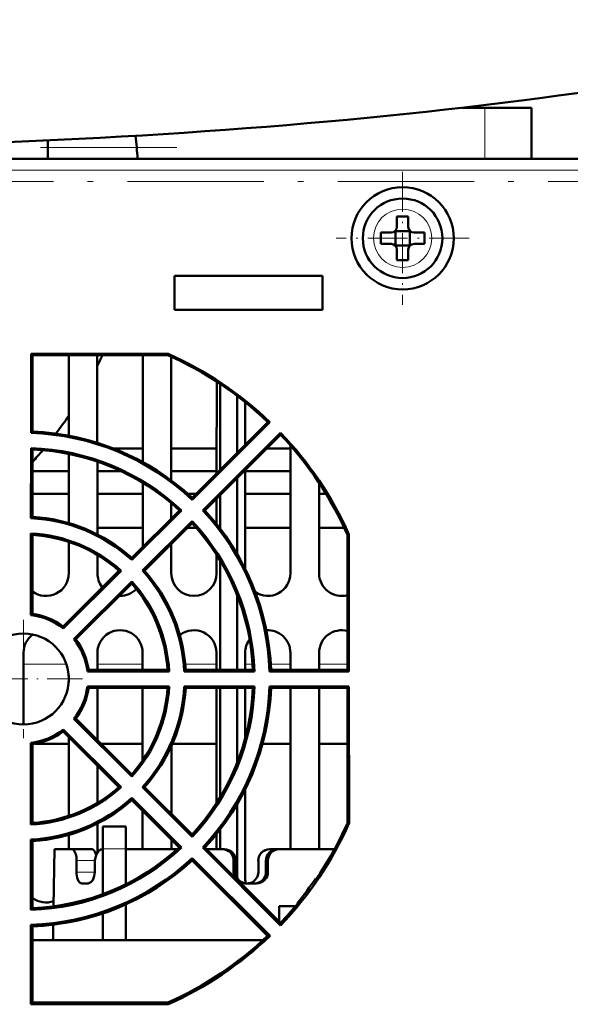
# Model space of a CAD drawing. Extents: x -2065 to 2446, y -2124 to 856.
# Tile 5 of 59: x -78 to -29, y -1836 to -1749. Entities that reach past the tile are written whole.
import ezdxf

# ---------------------------------------------------------------- set-up
doc = ezdxf.new("R2010")
doc.units = 0
doc.linetypes.add('DASHDOT', pattern=[18.5, 12, -3, 0.5, -3])

msp = doc.modelspace()

# ---------------------------------------------------------------- linework, layer by layer
at = {"color": 7, "lineweight": 50}
for p, q in [((-38.965, -1757.083), (-36.967, -1757.083)), ((-36.967, -1757.083), (-32.866, -1757.083)), ((-32.866, -1757.083), (-32.866, -1761.584)), ((-32.866, -1757.083), (-32.866, -1761.584)), ((-75.435, -1759.956), (-75.435, -1761.584)), ((-3.21, -1761.583), (-211.089, -1761.583)), ((29.94, -1761.583), (-211.081, -1761.583)), ((-44.71, -1766.661), (-44.71, -1767.583)), ((-43.71, -1766.661), (-43.71, -1767.583)), ((-46.132, -1768.083), (-45.21, -1768.083)), ((-44.846, -1767.948), (-44.857, -1767.937)), ((-43.575, -1767.948), (-44.846, -1767.948)), ((-44.846, -1767.948), (-44.846, -1769.219)), ((-43.575, -1767.948), (-43.564, -1767.937)), ((-43.575, -1767.948), (-43.575, -1769.219)), ((-42.288, -1768.083), (-43.21, -1768.083)), ((-46.132, -1769.083), (-45.21, -1769.083)), ((-44.846, -1769.219), (-44.857, -1769.23)), ((-44.846, -1769.219), (-43.575, -1769.219)), ((-43.575, -1769.219), (-43.564, -1769.23)), ((-42.288, -1769.083), (-43.21, -1769.083)), ((-44.71, -1770.505), (-44.71, -1769.583)), ((-43.71, -1770.505), (-43.71, -1769.583)), ((-64.271, -1771.883), (-64.271, -1774.883)), ((-51.271, -1771.883), (-64.271, -1771.883)), ((-51.271, -1774.883), (-51.271, -1771.883)), ((-64.271, -1774.883), (-51.271, -1774.883)), ((-76.902, -1785.725), (-76.9, -1778.754)), ((-76.9, -1778.754), (-76.784, -1778.87)), ((-76.9, -1778.754), (-64.847, -1778.754)), ((-64.872, -1778.87), (-76.784, -1778.87)), ((-76.781, -1785.609), (-76.784, -1778.87)), ((-73.569, -1778.871), (-73.572, -1785.964)), ((-71.069, -1786.587), (-71.073, -1778.871)), ((-67.069, -1778.871), (-67.073, -1788.289)), ((-64.847, -1778.754), (-64.872, -1778.87)), ((-64.568, -1789.898), (-64.572, -1779.006)), ((-60.57, -1781.208), (-60.573, -1789.269)), ((-60.271, -1781.405), (-60.271, -1788.966)), ((-58.771, -1782.469), (-58.771, -1787.467)), ((-58.069, -1786.765), (-58.071, -1783.013)), ((-56.066, -1784.763), (-62.731, -1791.426)), ((-55.894, -1784.761), (-62.729, -1791.599)), ((-55.894, -1784.761), (-56.066, -1784.763)), ((-76.781, -1785.609), (-76.902, -1785.725)), ((-61.786, -1792.541), (-54.948, -1785.706)), ((-61.613, -1792.544), (-54.95, -1785.879)), ((-54.948, -1785.706), (-54.95, -1785.879)), ((-76.905, -1793.233), (-76.903, -1787.062)), ((-76.781, -1787.188), (-76.903, -1787.062)), ((-76.779, -1793.114), (-76.781, -1787.188)), ((-73.573, -1787.572), (-73.575, -1793.662)), ((-67.072, -1787.083), (-69.653, -1787.083)), ((-67.072, -1787.083), (-69.653, -1787.083)), ((-60.572, -1787.083), (-64.569, -1787.083)), ((-60.572, -1787.083), (-64.569, -1787.083)), ((-54.072, -1787.083), (-56.154, -1787.083)), ((-54.072, -1787.083), (-56.154, -1787.083)), ((-54.072, -1786.843), (-54.077, -1798.083)), ((-71.065, -1794.658), (-71.068, -1788.248)), ((-73.573, -1789.083), (-76.78, -1789.083)), ((-68.994, -1789.083), (-71.068, -1789.083)), ((-60.573, -1789.083), (-64.568, -1789.083)), ((-58.064, -1797.667), (-58.068, -1788.998)), ((-54.073, -1789.083), (-58.068, -1789.083)), ((-67.074, -1790.114), (-67.076, -1795.769)), ((-58.771, -1789.701), (-58.771, -1796.362)), ((-51.564, -1798.083), (-51.567, -1790.125)), ((-73.574, -1791.083), (-76.78, -1791.083)), ((-67.074, -1791.083), (-71.067, -1791.083)), ((-62.389, -1791.083), (-63.109, -1791.083)), ((-54.074, -1791.083), (-58.067, -1791.083)), ((-50.956, -1791.083), (-51.567, -1791.083)), ((-64.566, -1793.26), (-64.567, -1791.914)), ((-62.731, -1791.426), (-62.729, -1791.599)), ((-60.574, -1791.506), (-60.575, -1793.744)), ((-60.271, -1791.202), (-60.271, -1794.132)), ((-63.851, -1792.545), (-68.04, -1796.732)), ((-63.671, -1792.542), (-68.036, -1796.908)), ((-63.851, -1792.545), (-63.671, -1792.542)), ((-61.613, -1792.544), (-61.786, -1792.541)), ((-76.779, -1793.114), (-76.905, -1793.233)), ((-67.096, -1797.849), (-62.729, -1793.484)), ((-66.919, -1797.853), (-62.732, -1793.664)), ((-62.732, -1793.664), (-62.729, -1793.484)), ((-71.066, -1794.083), (-67.076, -1794.083)), ((-63.151, -1794.083), (-62.356, -1794.083)), ((-58.066, -1794.083), (-54.076, -1794.083)), ((-51.566, -1794.083), (-49.338, -1794.083)), ((-76.907, -1801.759), (-76.905, -1794.566)), ((-76.779, -1794.7), (-76.905, -1794.566)), ((-76.777, -1801.644), (-76.779, -1794.7)), ((-73.576, -1795.32), (-73.577, -1798.083)), ((-49.066, -1806.588), (-49.062, -1794.686)), ((-48.936, -1794.659), (-49.062, -1794.686)), ((-48.936, -1794.659), (-48.932, -1806.721)), ((-64.564, -1798.083), (-64.565, -1795.498)), ((-71.064, -1798.083), (-71.065, -1796.468)), ((-68.04, -1796.732), (-68.036, -1796.908)), ((-60.577, -1796.45), (-60.577, -1798.083)), ((-60.271, -1796.941), (-60.271, -1806.588)), ((-69.163, -1797.855), (-74.074, -1802.763)), ((-68.977, -1797.85), (-74.063, -1802.938)), ((-69.163, -1797.855), (-68.977, -1797.85)), ((-66.919, -1797.853), (-67.096, -1797.849)), ((-73.125, -1803.875), (-68.037, -1798.789)), ((-68.042, -1798.977), (-68.037, -1798.789)), ((-72.95, -1803.887), (-68.042, -1798.977)), ((-70.632, -1799.322), (-70.679, -1799.259)), ((-69.071, -1800.076), (-69.14, -1800.074)), ((-58.771, -1799.977), (-58.771, -1806.588)), ((-76.777, -1801.644), (-76.907, -1801.759)), ((-74.074, -1802.763), (-74.063, -1802.938)), ((-72.95, -1803.887), (-73.125, -1803.875)), ((-57.678, -1803.909), (-57.668, -1803.896)), ((-77.558, -1811.384), (-77.561, -1805.083)), ((-71.06, -1806.588), (-71.061, -1805.083)), ((-67.081, -1805.083), (-67.081, -1806.588)), ((-60.581, -1805.083), (-60.581, -1806.588)), ((-58.06, -1806.588), (-58.061, -1805.083)), ((-54.081, -1805.083), (-54.081, -1806.588)), ((-51.56, -1806.588), (-51.561, -1805.083)), ((-71.83, -1806.588), (-71.948, -1806.721)), ((-64.891, -1806.588), (-71.83, -1806.588)), ((-64.891, -1806.588), (-64.75, -1806.721)), ((-63.297, -1806.588), (-63.424, -1806.721)), ((-57.382, -1806.588), (-63.297, -1806.588)), ((-57.382, -1806.588), (-57.243, -1806.721)), ((-55.79, -1806.588), (-55.919, -1806.721)), ((-49.066, -1806.588), (-55.79, -1806.588)), ((-49.066, -1806.588), (-48.932, -1806.721)), ((-73.581, -1807.088), (-73.582, -1807.68)), ((-64.75, -1806.721), (-71.948, -1806.721)), ((-57.243, -1806.721), (-63.424, -1806.721)), ((-48.932, -1806.721), (-55.919, -1806.721)), ((-71.948, -1808.045), (-64.749, -1808.045)), ((-71.83, -1808.179), (-71.948, -1808.045)), ((-71.83, -1808.179), (-64.891, -1808.179)), ((-71.057, -1812.77), (-71.059, -1808.179)), ((-67.082, -1808.179), (-67.085, -1814.552)), ((-64.891, -1808.179), (-64.749, -1808.045)), ((-63.425, -1808.045), (-57.243, -1808.045)), ((-63.297, -1808.179), (-63.425, -1808.045)), ((-63.297, -1808.179), (-57.382, -1808.179)), ((-60.582, -1808.179), (-60.587, -1818.321)), ((-60.271, -1808.179), (-60.271, -1817.814)), ((-58.771, -1808.179), (-58.771, -1814.778)), ((-58.057, -1812.615), (-58.059, -1808.179)), ((-57.382, -1808.179), (-57.243, -1808.045)), ((-55.919, -1808.045), (-48.932, -1808.045)), ((-55.789, -1808.179), (-55.919, -1808.045)), ((-55.789, -1808.179), (-49.066, -1808.179)), ((-54.082, -1808.179), (-54.088, -1822.383)), ((-51.553, -1822.383), (-51.559, -1808.179)), ((-49.07, -1820.08), (-49.066, -1808.179)), ((-49.066, -1808.179), (-48.932, -1808.045)), ((-48.932, -1808.045), (-48.928, -1820.11)), ((-72.947, -1810.88), (-73.128, -1810.892)), ((-68.037, -1815.985), (-73.128, -1810.892)), ((-68.042, -1815.783), (-72.947, -1810.88)), ((-74.074, -1812.007), (-74.062, -1811.825)), ((-74.062, -1811.825), (-68.968, -1816.917)), ((-74.074, -1812.007), (-69.172, -1816.912)), ((-73.584, -1812.498), (-73.587, -1819.443)), ((-76.913, -1820.209), (-76.911, -1813.005)), ((-76.773, -1813.126), (-76.911, -1813.005)), ((-76.771, -1820.059), (-76.773, -1813.126)), ((-76.512, -1813.083), (-73.584, -1813.083)), ((-70.743, -1813.083), (-67.084, -1813.083)), ((-64.554, -1819.27), (-64.557, -1813.304)), ((-64.459, -1813.083), (-60.584, -1813.083)), ((-56.532, -1813.083), (-54.084, -1813.083)), ((-51.557, -1813.083), (-49.068, -1813.083)), ((-71.055, -1818.286), (-71.056, -1815.027)), ((-68.042, -1815.783), (-68.037, -1815.985)), ((-69.172, -1816.912), (-68.968, -1816.917)), ((-66.911, -1816.914), (-67.104, -1816.918)), ((-62.729, -1821.295), (-67.104, -1816.918)), ((-62.733, -1821.09), (-66.911, -1816.914)), ((-58.051, -1825.083), (-58.055, -1817.096)), ((-68.04, -1818.043), (-68.035, -1817.85)), ((-68.035, -1817.85), (-63.658, -1822.225)), ((-68.04, -1818.043), (-63.864, -1822.221)), ((-58.771, -1818.418), (-58.771, -1824.883)), ((-67.087, -1818.998), (-67.088, -1822.383)), ((-76.771, -1820.059), (-76.913, -1820.209)), ((-71.053, -1822.63), (-71.054, -1820.112)), ((-70.571, -1820.383), (-70.571, -1822.344)), ((-68.571, -1820.383), (-70.571, -1820.383)), ((-68.571, -1820.383), (-70.571, -1820.383)), ((-68.571, -1822.344), (-68.571, -1820.383)), ((-48.928, -1820.11), (-49.07, -1820.08)), ((-73.588, -1821.118), (-73.588, -1822.383)), ((-62.733, -1821.09), (-62.729, -1821.295)), ((-60.588, -1821.052), (-60.588, -1822.383)), ((-60.271, -1820.648), (-60.271, -1822.383)), ((-76.915, -1827.717), (-76.913, -1821.525)), ((-76.771, -1821.661), (-76.913, -1821.525)), ((-76.769, -1827.566), (-76.771, -1821.661)), ((-64.553, -1822.383), (-64.553, -1821.533)), ((-63.864, -1822.221), (-63.658, -1822.225)), ((-61.6, -1822.222), (-61.799, -1822.226)), ((-54.948, -1829.08), (-61.799, -1822.226)), ((-54.95, -1828.869), (-61.6, -1822.222)), ((-74.914, -1827.406), (-74.826, -1822.383)), ((-73.313, -1822.383), (-74.826, -1822.383)), ((-73.313, -1822.383), (-71.535, -1822.383)), ((-70.571, -1822.383), (-70.629, -1822.383)), ((-70.571, -1826.33), (-70.571, -1822.344)), ((-68.571, -1822.344), (-68.571, -1825.466)), ((-64.042, -1822.383), (-68.571, -1822.383)), ((-62.732, -1823.354), (-62.728, -1823.155)), ((-62.728, -1823.155), (-55.874, -1830.006)), ((-60.068, -1822.383), (-61.439, -1822.383)), ((-59.894, -1822.383), (-60.068, -1822.383)), ((-55.908, -1822.383), (-55.248, -1822.383)), ((-55.248, -1822.383), (-55.073, -1822.383)), ((-50.213, -1822.383), (-55.073, -1822.383)), ((-72.892, -1823.383), (-72.908, -1824.383)), ((-71.274, -1823.383), (-71.288, -1824.383)), ((-62.732, -1823.354), (-56.085, -1830.003)), ((-59.078, -1824.383), (-59.076, -1823.383)), ((-58.902, -1823.383), (-58.903, -1824.383)), ((-58.902, -1823.383), (-58.903, -1824.383)), ((-56.904, -1823.383), (-56.904, -1824.383)), ((-56.239, -1823.383), (-56.238, -1824.383)), ((-56.065, -1823.383), (-56.064, -1824.383)), ((-71.888, -1825.383), (-72.436, -1825.383)), ((-57.571, -1825.383), (-58.08, -1825.383)), ((-57.061, -1825.383), (-57.571, -1825.383)), ((-51.871, -1825.072), (-51.871, -1824.971)), ((-68.571, -1827.241), (-68.571, -1830.383)), ((-55.071, -1828.749), (-55.071, -1827.383)), ((-55.071, -1827.383), (-53.626, -1827.383)), ((-53.471, -1827.196), (-53.471, -1827.106)), ((-76.769, -1827.566), (-76.915, -1827.717)), ((-70.571, -1830.383), (-70.571, -1828.031)), ((-76.918, -1836.03), (-76.915, -1829.029)), ((-76.768, -1829.171), (-76.915, -1829.029)), ((-76.766, -1835.879), (-76.768, -1829.171)), ((-74.966, -1830.383), (-74.942, -1829.027)), ((-54.948, -1829.08), (-54.95, -1828.869)), ((-55.874, -1830.006), (-56.085, -1830.003)), ((-76.768, -1830.383), (-70.571, -1830.383)), ((-70.571, -1830.383), (-76.768, -1830.383)), ((-70.571, -1830.383), (-68.571, -1830.383)), ((-68.571, -1830.383), (-56.493, -1830.383)), ((-56.493, -1830.383), (-68.571, -1830.383)), ((-76.918, -1836.03), (-76.766, -1835.879)), ((-64.843, -1836.03), (-76.918, -1836.03)), ((-76.766, -1835.879), (-64.875, -1835.879)), ((-64.843, -1836.03), (-64.875, -1835.879))]:
    msp.add_line(p, q, dxfattribs=at)
at = {"color": 7, "lineweight": 18}
for p, q in [((-36.967, -1757.083), (-36.967, -1761.584)), ((29.94, -1762.575), (-211.081, -1762.575)), ((-77.56, -1806.083), (-73.788, -1806.083)), ((-71.06, -1806.083), (-67.081, -1806.083)), ((-63.334, -1806.083), (-60.581, -1806.083)), ((-58.06, -1806.083), (-57.408, -1806.083)), ((-55.814, -1806.083), (-54.081, -1806.083)), ((-51.56, -1806.083), (-49.066, -1806.083)), ((-68.571, -1822.344), (-70.571, -1822.344)), ((-72.892, -1823.383), (-71.274, -1823.383)), ((-58.902, -1823.383), (-59.076, -1823.383)), ((-56.239, -1823.383), (-56.065, -1823.383)), ((-72.908, -1824.383), (-71.288, -1824.383)), ((-59.078, -1824.383), (-58.903, -1824.383)), ((-56.238, -1824.383), (-56.064, -1824.383))]:
    msp.add_line(p, q, dxfattribs=at)
at = {"color": 7, "linetype": 'DASHDOT', "lineweight": 18}
for p, q in [((-316.564, -1760.583), (-63.009, -1760.583)), ((17.578, -1763.583), (-231.877, -1763.583))]:
    msp.add_line(p, q, dxfattribs=at)
at = {"color": 7, "linetype": 'DASHDOT', "lineweight": 18, "ltscale": 0.292499}
msp.add_line((-44.21, -1762.733), (-44.21, -1774.433), dxfattribs=at)
at = {"color": 7, "linetype": 'DASHDOT', "lineweight": 18, "ltscale": 0.2925}
msp.add_line((-38.36, -1768.583), (-50.06, -1768.583), dxfattribs=at)
at = {"color": 7, "linetype": 'DASHDOT', "lineweight": 18, "ltscale": 0.260001}
msp.add_line((-77.571, -1802.183), (-77.571, -1812.583), dxfattribs=at)
at = {"color": 7, "linetype": 'DASHDOT', "lineweight": 18, "ltscale": 0.26}
msp.add_line((-72.371, -1807.383), (-82.771, -1807.383), dxfattribs=at)
at = {"color": 7, "lineweight": 50}
for points in [[(-72.892, -1823.383), (-72.91, -1823.075), (-72.967, -1822.805), (-73.066, -1822.573), (-73.141, -1822.472), (-73.225, -1822.406), (-73.313, -1822.383)], [(-71.535, -1822.383), (-71.452, -1822.405), (-71.372, -1822.466), (-71.298, -1822.562), (-71.177, -1822.86)], [(-71.31, -1822.543), (-71.38, -1822.457), (-71.457, -1822.402), (-71.535, -1822.383)], [(-71.535, -1822.383), (-71.452, -1822.405), (-71.372, -1822.466), (-71.298, -1822.562), (-71.177, -1822.86)], [(-71.31, -1822.543), (-71.38, -1822.457), (-71.457, -1822.402), (-71.535, -1822.383)], [(-70.629, -1822.383), (-70.832, -1822.434), (-71.008, -1822.574), (-71.151, -1822.8), (-71.264, -1823.221), (-71.274, -1823.383)], [(-70.869, -1822.455), (-71.074, -1822.661), (-71.177, -1822.861)], [(-71.17, -1822.844), (-71.091, -1822.687), (-70.94, -1822.506), (-70.756, -1822.403), (-70.629, -1822.383)], [(-71.097, -1822.697), (-70.956, -1822.521), (-70.785, -1822.413), (-70.629, -1822.383)], [(-72.436, -1825.383), (-72.592, -1825.334), (-72.724, -1825.194), (-72.848, -1824.903), (-72.904, -1824.547), (-72.908, -1824.383)], [(-71.288, -1824.383), (-71.339, -1824.762), (-71.476, -1825.093), (-71.628, -1825.276), (-71.807, -1825.373), (-71.888, -1825.383)]]:
    msp.add_lwpolyline(points, dxfattribs=at)
for centre, radius in [((-44.21, -1768.583), 4.5), ((-44.21, -1768.583), 3.5), ((-77.571, -1807.383), 4)]:
    msp.add_circle(centre, radius, dxfattribs=at)
at = {"color": 7, "lineweight": 18}
msp.add_circle((-44.21, -1768.583), 2.571, dxfattribs=at)
at = {"color": 7, "lineweight": 50}
for centre, radius, start, end in [((-103.435, -1764.083), 36, 3.9815, 7.22645), ((-44.212, -1783.661), 17.007, 89.99317, 91.67791), ((-44.21, -1783.791), 17.137, 88.32848, 90.00043), ((-45.21, -1767.583), 0.5, 270, 0), ((-43.21, -1767.583), 0.5, 180.00001, 270), ((-29.134, -1768.581), 17.005, 178.32201, 180.00691), ((-59.416, -1768.584), 17.135, 358.3286, 1.67286), ((-29.134, -1768.585), 17.005, 179.99309, 181.67799), ((-45.21, -1769.583), 0.5, 0, 90), ((-43.21, -1769.583), 0.5, 90, 179.99999), ((-44.212, -1753.506), 17.007, 268.32209, 270.00683), ((-44.21, -1753.376), 17.137, 269.99957, 271.67152), ((-103.435, -1764.083), 36, 334.02067, 335.74697), ((-77.571, -1807.374), 31.204, 46.43621, 65.9861), ((-77.571, -1807.393), 31.338, 46.23478, 66.04573), ((-103.435, -1764.083), 36, 322.93187, 326.0514), ((-77.571, -1807.377), 21.662, 46.75079, 88.23211), ((-77.571, -1807.39), 21.796, 47.09178, 87.9252), ((-77.571, -1807.374), 31.204, 23.99272, 43.53846), ((-77.571, -1807.393), 31.338, 23.97544, 43.79044), ((-77.571, -1807.39), 20.338, 46.88944, 88.1182), ((-77.571, -1807.377), 20.204, 47.23192, 87.76031), ((-103.435, -1764.083), 36, 317.7634, 319.95739), ((-77.571, -1807.377), 21.662, 1.73348, 43.22526), ((-77.571, -1807.39), 21.796, 2.10905, 42.932), ((-77.571, -1807.379), 14.162, 47.67856, 87.30454), ((-77.571, -1807.388), 14.296, 48.19017, 86.82665), ((-77.571, -1807.377), 20.204, 2.23895, 42.74235), ((-77.571, -1807.39), 20.338, 1.88238, 43.13607), ((-77.571, -1807.387), 12.838, 47.9796, 87.02828), ((-77.571, -1807.38), 12.704, 48.56545, 86.42665), ((-77.571, -1807.379), 14.162, 2.66133, 42.29788), ((-77.571, -1807.388), 14.296, 3.20735, 41.83321), ((-75.571, -1798.083), 1.993, 232.74175, 359.97392), ((-69.071, -1798.083), 1.993, 180.02621, 216.18445), ((-77.571, -1807.387), 12.838, 2.97265, 42.0464), ((-62.571, -1798.083), 1.993, 180.02621, 359.97396), ((-56.071, -1798.083), 1.993, 236.99738, 359.97391), ((-49.571, -1798.083), 1.993, 180.02621, 284.72248), ((-69.071, -1798.083), 1.993, 269.99996, 316.12784), ((-77.571, -1807.38), 12.704, 3.57235, 41.40838), ((-77.571, -1807.382), 5.662, 51.71279, 83.27112), ((-77.571, -1807.385), 5.796, 52.88981, 82.12605), ((-69.071, -1805.083), 1.99, 359.97386, 180.02598), ((-62.571, -1805.083), 1.99, 359.97386, 128.4213), ((-56.071, -1805.083), 1.99, 359.97386, 93.78366), ((-49.571, -1805.083), 1.99, 75.28183, 180.02606), ((-75.571, -1805.083), 1.99, 125.92458, 180.02613), ((-77.571, -1807.382), 5.662, 6.69589, 38.26526), ((-77.571, -1807.385), 5.796, 7.90661, 37.13169), ((-56.071, -1805.083), 1.99, 143.86804, 180.02614), ((-77.571, -1807.382), 5.662, 321.6881, 353.27306), ((-77.571, -1807.385), 5.796, 322.9145, 352.1238), ((-77.571, -1807.38), 12.704, 318.59014, 356.39058), ((-77.571, -1807.387), 12.838, 317.95492, 357.06412), ((-77.571, -1807.379), 14.162, 317.65386, 357.30535), ((-77.571, -1807.388), 14.296, 318.21487, 356.82571), ((-77.571, -1807.377), 20.204, 317.25662, 357.72468), ((-77.571, -1807.39), 20.338, 316.86475, 358.15369), ((-77.571, -1807.377), 21.662, 316.72609, 358.23265), ((-77.571, -1807.39), 21.796, 317.11647, 357.92458), ((-77.571, -1807.382), 5.662, 276.69396, 308.28995), ((-77.571, -1807.385), 5.796, 277.90887, 307.107), ((-77.571, -1807.387), 12.838, 272.9368, 312.07108), ((-77.571, -1807.38), 12.704, 273.6084, 311.38368), ((-77.571, -1807.379), 14.162, 272.66053, 312.32258), ((-77.571, -1807.388), 14.296, 273.20831, 311.80852), ((-77.571, -1807.393), 31.338, 316.21009, 336.05949), ((-77.571, -1807.374), 31.204, 325.44725, 335.9724), ((-77.571, -1807.39), 20.338, 271.84689, 313.16075), ((-77.571, -1807.377), 20.204, 272.27457, 312.71766), ((-77.571, -1807.377), 21.662, 271.73295, 313.24996), ((-60.072, -1823.379), 0.996, 359.74119, 89.75314), ((-59.898, -1823.379), 0.996, 359.74393, 89.72897), ((-59.898, -1823.379), 0.996, 359.74393, 89.72897), ((-55.906, -1823.382), 0.999, 90.10674, 180.09324), ((-55.907, -1823.379), 0.996, 90.03913, 134.56602), ((-55.243, -1823.379), 0.996, 90.26499, 180.26241), ((-55.069, -1823.379), 0.996, 90.24622, 180.25941), ((-77.571, -1807.39), 21.796, 272.10969, 312.90731), ((-58.076, -1824.385), 1.001, 179.89748, 208.81527), ((-57.906, -1824.387), 0.997, 179.8029, 270.04338), ((-57.906, -1824.387), 0.997, 179.8029, 270.04338), ((-57.903, -1824.384), 0.999, 289.41508, 0.05877), ((-57.235, -1824.387), 0.996, 269.95034, 0.2032), ((-57.06, -1824.387), 0.996, 269.96857, 0.20648), ((-58.081, -1824.385), 0.998, 241.2307, 270.02409), ((-56.071, -1825.083), 1.981, 180.02621, 188.51096), ((-57.903, -1824.381), 1.002, 269.993, 289.39113), ((-77.571, -1807.378), 31.145, 320.69653, 325.6062), ((-75.571, -1825.083), 1.981, 232.76892, 289.59942), ((-77.572, -1807.372), 31.207, 316.46101, 320.56338), ((-77.571, -1807.374), 31.204, 294.00647, 313.51377), ((-77.571, -1807.393), 31.338, 293.96169, 313.81514)]:
    msp.add_arc(centre, radius, start, end, dxfattribs=at)
msp.add_ellipse((-103.435, -1730.951), major_axis=(136.745, 0), ratio=0.216699, start_param=3.810933, end_param=5.613845, dxfattribs=at)

doc.saveas('drawing.dxf')
